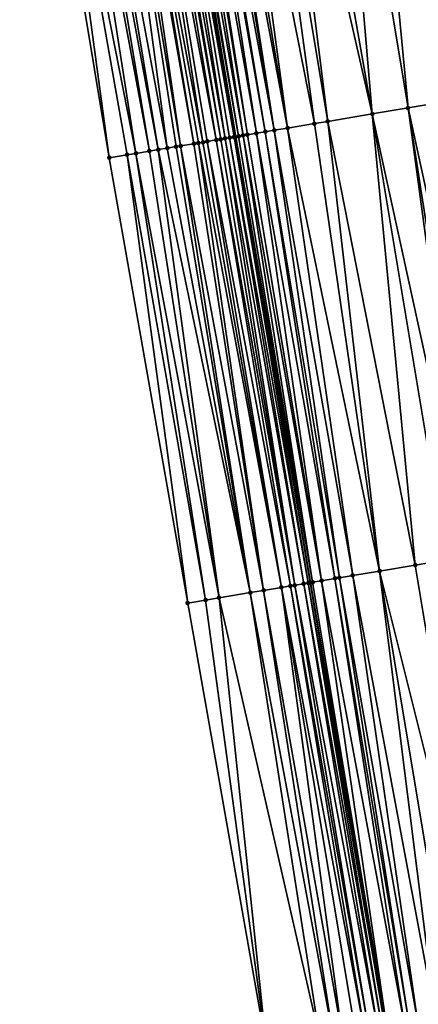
# Model space of a CAD drawing. Header units: feet. Extents: x 2004186 to 2014793, y 836912 to 864902.
# Tile 48 of 256: x 2010755 to 2010772, y 838467 to 838511. Entities that reach past the tile are written whole.
import ezdxf

# ---------------------------------------------------------------- set-up
doc = ezdxf.new("R2010")
doc.units = ezdxf.units.FT
doc.header["$LTSCALE"] = 100
doc.header["$MEASUREMENT"] = 0
for name, color, linetype, lineweight in [('EP_Travel Lane', 5, 'Continuous', 40), ('Road Shots', 4, 'Continuous', 200), ('Road X-Section', 30, 'Continuous', 13)]:
    doc.layers.add(name, color=color, linetype=linetype, lineweight=lineweight)
doc.layers.add('I-77 SB_MM21-27-Surface-Border', color=7, linetype='Continuous')
doc.layers.add('I-77 SB_MM21-27-Surface-TIN', color=7, linetype='Continuous')

msp = doc.modelspace()

# ---------------------------------------------------------------- linework, layer by layer
at = {"layer": 'EP_Travel Lane'}
msp.add_polyline3d([(2010790.555176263, 838348.026823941, 342.5122040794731), (2010787.249269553, 838367.7473778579, 342.1307494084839), (2010783.943146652, 838387.469221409, 341.7574747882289), (2010780.637050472, 838407.1909055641, 341.3788974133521), (2010777.331022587, 838426.9121823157, 341.0014914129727), (2010774.024954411, 838446.6336994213, 340.6289968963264), (2010770.719046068, 838466.3542630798, 340.2343788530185), (2010767.413055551, 838486.0753169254, 339.8620956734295), (2010764.106950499, 838505.7970540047, 339.4978887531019), (2010760.800932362, 838525.5182726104, 339.1176480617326), (2010757.492406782, 838545.2544487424, 338.7506357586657), (2010754.185841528, 838564.9789310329, 338.4236367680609), (2010750.879925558, 838584.6995401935, 338.0330145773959), (2010747.573860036, 838604.4210414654, 337.6480200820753), (2010744.267880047, 838624.1420325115, 337.2542997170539), (2010740.96174188, 838643.8639671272, 336.8907036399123), (2010737.655808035, 838663.5846829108, 336.5289589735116), (2010734.349612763, 838683.306958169, 336.1584794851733)], dxfattribs=at)
at = {"layer": 'I-77 SB_MM21-27-Surface-Border', "color": 3, "linetype": 'ByBlock', "lineweight": -2}
msp.add_polyline3d([(2010785.399530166, 838367.43895447, 342.0827334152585), (2010782.712663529, 838387.2638689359, 341.7142667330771), (2010778.447601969, 838406.8255313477, 341.2989162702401), (2010775.168972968, 838426.5513608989, 340.9214477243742), (2010770.114866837, 838445.981079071, 340.4777245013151), (2010765.455382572, 838465.4761702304, 340.0633350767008), (2010761.979475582, 838485.1691150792, 339.7032889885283), (2010758.503401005, 838504.8630682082, 339.3599463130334), (2010755.224700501, 838524.5893279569, 339.006064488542), (2010751.757560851, 838544.3023964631, 338.6235747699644), (2010748.689020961, 838564.0656136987, 338.2329847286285), (2010746.015823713, 838583.8927601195, 337.9434272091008), (2010742.948018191, 838603.6544517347, 337.5945387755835), (2010739.485770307, 838623.3496860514, 337.2063414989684), (2010736.615289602, 838643.1439801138, 336.8547446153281), (2010734.337000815, 838663.034767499, 336.496269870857), (2010730.282657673, 838682.6329244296, 336.1057350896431)], dxfattribs=at)
at = {"layer": 'I-77 SB_MM21-27-Surface-TIN', "color": 128, "linetype": 'ByBlock', "lineweight": -2}
for points in [[(2010769.82340885, 838527.0219709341, 339.3320791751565), (2010768.4424568, 838526.7918148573, 339.2990109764), (2010771.721066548, 838507.066101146, 339.6824336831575)], [(2010770.217973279, 838527.0876895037, 339.3393464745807), (2010769.82340885, 838527.0219709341, 339.3320791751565), (2010773.496580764, 838507.3619894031, 339.7235055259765)], [(2010769.82340885, 838527.0219709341, 339.3320791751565), (2010771.721066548, 838507.066101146, 339.6824336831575), (2010773.496580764, 838507.3619894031, 339.7235055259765)], [(2010771.401641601, 838527.2849954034, 339.3692737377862), (2010770.217973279, 838527.0876895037, 339.3393464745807), (2010774.482992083, 838507.5262843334, 339.7415929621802)], [(2010770.217973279, 838527.0876895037, 339.3393464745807), (2010773.496580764, 838507.3619894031, 339.7235055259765), (2010774.482992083, 838507.5262843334, 339.7415929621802)], [(2010771.993443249, 838527.3838439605, 339.3948198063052), (2010771.401641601, 838527.2849954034, 339.3692737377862), (2010775.074818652, 838507.6249829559, 339.7590275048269)], [(2010771.401641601, 838527.2849954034, 339.3692737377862), (2010774.482992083, 838507.5262843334, 339.7415929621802), (2010775.074818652, 838507.6249829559, 339.7590275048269)], [(2010772.190715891, 838527.4167608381, 339.4015692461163), (2010771.993443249, 838527.3838439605, 339.3948198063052), (2010775.666607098, 838507.7239109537, 339.7888713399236)], [(2010771.993443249, 838527.3838439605, 339.3948198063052), (2010775.074818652, 838507.6249829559, 339.7590275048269), (2010775.666607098, 838507.7239109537, 339.7888713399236)], [(2010768.4424568, 838526.7918148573, 339.2990109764), (2010766.666903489, 838526.4961618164, 339.2706644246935), (2010770.142810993, 838506.8032138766, 339.6526616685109)], [(2010768.4424568, 838526.7918148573, 339.2990109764), (2010770.142810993, 838506.8032138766, 339.6526616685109), (2010771.721066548, 838507.066101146, 339.6824336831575)], [(2010764.891363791, 838526.2004268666, 339.237886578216), (2010763.707652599, 838526.0033788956, 339.2219133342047), (2010767.578135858, 838506.3760813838, 339.6074913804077)], [(2010765.680495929, 838526.3318442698, 339.2513534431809), (2010764.891363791, 838526.2004268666, 339.237886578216), (2010768.169983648, 838506.4746523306, 339.6180186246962)], [(2010764.891363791, 838526.2004268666, 339.237886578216), (2010767.578135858, 838506.3760813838, 339.6074913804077), (2010768.169983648, 838506.4746523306, 339.6180186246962)], [(2010766.666903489, 838526.4961618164, 339.2706644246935), (2010765.680495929, 838526.3318442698, 339.2513534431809), (2010770.142810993, 838506.8032138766, 339.6526616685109)], [(2010765.680495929, 838526.3318442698, 339.2513534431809), (2010768.169983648, 838506.4746523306, 339.6180186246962), (2010770.142810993, 838506.8032138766, 339.6526616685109)], [(2010762.129387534, 838525.7405488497, 339.1952371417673), (2010761.932111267, 838525.7076537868, 339.1896678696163), (2010765.408049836, 838506.0145189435, 339.561553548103)], [(2010762.52395201, 838525.8062671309, 339.2024888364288), (2010762.129387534, 838525.7405488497, 339.1952371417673), (2010765.802612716, 838506.0802468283, 339.5693248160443)], [(2010762.129387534, 838525.7405488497, 339.1952371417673), (2010765.408049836, 838506.0145189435, 339.561553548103), (2010765.802612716, 838506.0802468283, 339.5693248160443)], [(2010762.721231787, 838525.8391410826, 339.2069159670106), (2010762.52395201, 838525.8062671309, 339.2024888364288), (2010765.802612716, 838506.0802468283, 339.5693248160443)], [(2010763.115805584, 838525.9048032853, 339.2111337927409), (2010762.721231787, 838525.8391410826, 339.2069159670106), (2010766.394464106, 838506.1787961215, 339.5786805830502)], [(2010762.721231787, 838525.8391410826, 339.2069159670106), (2010765.802612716, 838506.0802468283, 339.5693248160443), (2010766.394464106, 838506.1787961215, 339.5786805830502)], [(2010763.707652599, 838526.0033788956, 339.2219133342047), (2010763.115805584, 838525.9048032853, 339.2111337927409), (2010766.394464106, 838506.1787961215, 339.5786805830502)], [(2010763.707652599, 838526.0033788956, 339.2219133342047), (2010766.394464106, 838506.1787961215, 339.5786805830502), (2010767.578135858, 838506.3760813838, 339.6074913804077)], [(2010759.564799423, 838525.3128927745, 339.1217408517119), (2010758.972980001, 838525.2141511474, 339.1019797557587), (2010762.646261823, 838505.5535083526, 339.4576314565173)], [(2010759.95936682, 838525.3785934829, 339.1280418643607), (2010759.564799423, 838525.3128927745, 339.1217408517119), (2010763.238043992, 838505.6524741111, 339.4895181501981)], [(2010759.564799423, 838525.3128927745, 339.1217408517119), (2010762.843529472, 838505.5864552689, 339.4660060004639), (2010763.238043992, 838505.6524741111, 339.4895181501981)], [(2010759.564799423, 838525.3128927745, 339.1217408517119), (2010762.646261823, 838505.5535083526, 339.4576314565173), (2010762.843529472, 838505.5864552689, 339.4660060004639)], [(2010760.156664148, 838525.4113618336, 339.1267559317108), (2010759.95936682, 838525.3785934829, 339.1280418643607), (2010763.435312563, 838505.6854154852, 339.4975928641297)], [(2010759.95936682, 838525.3785934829, 339.1280418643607), (2010763.238043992, 838505.6524741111, 339.4895181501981), (2010763.435312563, 838505.6854154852, 339.4975928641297)], [(2010760.551289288, 838525.4767151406, 339.1142623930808), (2010760.156664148, 838525.4113618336, 339.1267559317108), (2010763.632612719, 838505.7181668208, 339.4953864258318)], [(2010760.156664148, 838525.4113618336, 339.1267559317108), (2010763.435312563, 838505.6854154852, 339.4975928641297), (2010763.632612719, 838505.7181668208, 339.4953864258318)], [(2010760.748581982, 838525.5095113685, 339.1144846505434), (2010760.551289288, 838525.4767151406, 339.1142623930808), (2010764.027207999, 838505.7836997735, 339.4926117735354)], [(2010760.551289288, 838525.4767151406, 339.1142623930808), (2010763.829928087, 838505.7508266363, 339.4882287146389), (2010764.027207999, 838505.7836997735, 339.4926117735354)], [(2010760.551289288, 838525.4767151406, 339.1142623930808), (2010763.632612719, 838505.7181668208, 339.4953864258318), (2010763.829928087, 838505.7508266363, 339.4882287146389)], [(2010760.748581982, 838525.5095113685, 339.1144846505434), (2010764.106950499, 838505.7970540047, 339.4978887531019), (2010760.800932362, 838525.5182726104, 339.1176480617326)], [(2010760.748581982, 838525.5095113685, 339.1144846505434), (2010764.027207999, 838505.7836997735, 339.4926117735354), (2010764.106950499, 838505.7970540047, 339.4978887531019)], [(2010760.945838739, 838525.5425238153, 339.1264044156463), (2010760.800932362, 838525.5182726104, 339.1176480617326), (2010764.224461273, 838505.8167331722, 339.5056650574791)], [(2010764.224461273, 838505.8167331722, 339.5056650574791), (2010760.800932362, 838525.5182726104, 339.1176480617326), (2010764.106950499, 838505.7970540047, 339.4978887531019)], [(2010761.340329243, 838525.6086871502, 339.1577336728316), (2010760.945838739, 838525.5425238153, 339.1264044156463), (2010764.421707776, 838505.8498073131, 339.52092248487)], [(2010760.945838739, 838525.5425238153, 339.1264044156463), (2010764.224461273, 838505.8167331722, 339.5056650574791), (2010764.421707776, 838505.8498073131, 339.52092248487)], [(2010761.537596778, 838525.6416347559, 339.1661455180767), (2010761.340329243, 838525.6086871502, 339.1577336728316), (2010764.618961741, 838505.882836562, 339.5337512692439)], [(2010761.340329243, 838525.6086871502, 339.1577336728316), (2010764.421707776, 838505.8498073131, 339.52092248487), (2010764.618961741, 838505.882836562, 339.5337512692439)], [(2010761.932111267, 838525.7076537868, 339.1896678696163), (2010761.537596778, 838525.6416347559, 339.1661455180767), (2010765.013509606, 838505.9486547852, 339.5464098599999)], [(2010761.537596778, 838525.6416347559, 339.1661455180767), (2010764.618961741, 838505.882836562, 339.5337512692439), (2010765.013509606, 838505.9486547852, 339.5464098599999)], [(2010761.932111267, 838525.7076537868, 339.1896678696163), (2010765.013509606, 838505.9486547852, 339.5464098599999), (2010765.408049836, 838506.0145189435, 339.561553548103)], [(2010757.000197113, 838524.8853221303, 339.0528664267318), (2010756.605634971, 838524.8195898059, 339.0448549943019), (2010760.278888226, 838505.1591188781, 339.4098047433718)], [(2010757.394739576, 838524.9511728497, 339.0672830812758), (2010757.000197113, 838524.8853221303, 339.0528664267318), (2010760.673431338, 838505.2249657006, 339.424010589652)], [(2010757.000197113, 838524.8853221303, 339.0528664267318), (2010760.278888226, 838505.1591188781, 339.4098047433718), (2010760.673431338, 838505.2249657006, 339.424010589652)], [(2010758.38111474, 838525.1156853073, 339.0971388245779), (2010757.394739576, 838524.9511728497, 339.0672830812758), (2010761.06798725, 838505.2907355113, 339.4340500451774)], [(2010757.394739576, 838524.9511728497, 339.0672830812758), (2010760.673431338, 838505.2249657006, 339.424010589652), (2010761.06798725, 838505.2907355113, 339.4340500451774)], [(2010758.775697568, 838525.1812931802, 339.0984173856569), (2010758.38111474, 838525.1156853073, 339.0971388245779), (2010761.659812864, 838505.3894398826, 339.451795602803)], [(2010758.38111474, 838525.1156853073, 339.0971388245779), (2010761.462532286, 838505.3565707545, 339.4476294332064), (2010761.659812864, 838505.3894398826, 339.451795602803)], [(2010758.38111474, 838525.1156853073, 339.0971388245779), (2010761.06798725, 838505.2907355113, 339.4340500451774), (2010761.462532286, 838505.3565707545, 339.4476294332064)], [(2010758.972980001, 838525.2141511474, 339.1019797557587), (2010758.775697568, 838525.1812931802, 339.0984173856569), (2010762.251697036, 838505.4877919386, 339.450480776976)], [(2010758.775697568, 838525.1812931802, 339.0984173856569), (2010761.659812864, 838505.3894398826, 339.451795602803), (2010762.251697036, 838505.4877919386, 339.450480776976)], [(2010758.972980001, 838525.2141511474, 339.1019797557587), (2010762.448984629, 838505.5206188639, 339.4523637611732), (2010762.646261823, 838505.5535083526, 339.4576314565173)], [(2010758.972980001, 838525.2141511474, 339.1019797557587), (2010762.251697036, 838505.4877919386, 339.450480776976), (2010762.448984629, 838505.5206188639, 339.4523637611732)], [(2010755.816522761, 838524.6880525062, 339.0249016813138), (2010755.224700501, 838524.5893279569, 339.006064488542), (2010758.503401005, 838504.8630682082, 339.3599463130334)], [(2010756.605634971, 838524.8195898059, 339.0448549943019), (2010755.816522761, 838524.6880525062, 339.0249016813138), (2010759.687047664, 838505.0605044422, 339.3969247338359)], [(2010755.816522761, 838524.6880525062, 339.0249016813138), (2010759.292493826, 838504.994722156, 339.3862103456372), (2010759.687047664, 838505.0605044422, 339.3969247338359)], [(2010755.816522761, 838524.6880525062, 339.0249016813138), (2010758.503401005, 838504.8630682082, 339.3599463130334), (2010759.292493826, 838504.994722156, 339.3862103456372)], [(2010756.605634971, 838524.8195898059, 339.0448549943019), (2010759.687047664, 838505.0605044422, 339.3969247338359), (2010760.278888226, 838505.1591188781, 339.4098047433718)], [(2010771.721066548, 838507.066101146, 339.6824336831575), (2010770.142810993, 838506.8032138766, 339.6526616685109), (2010774.407889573, 838487.241449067, 340.043248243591)], [(2010773.496580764, 838507.3619894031, 339.7235055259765), (2010771.721066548, 838507.066101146, 339.6824336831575), (2010775.986104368, 838487.5045815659, 340.0853062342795)], [(2010771.721066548, 838507.066101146, 339.6824336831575), (2010774.802453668, 838487.307169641, 340.0504558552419), (2010775.986104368, 838487.5045815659, 340.0853062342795)], [(2010771.721066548, 838507.066101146, 339.6824336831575), (2010774.407889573, 838487.241449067, 340.043248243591), (2010774.802453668, 838487.307169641, 340.0504558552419)], [(2010770.142810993, 838506.8032138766, 339.6526616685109), (2010768.169983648, 838506.4746523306, 339.6180186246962), (2010772.040518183, 838486.8470463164, 339.9958099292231)], [(2010770.142810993, 838506.8032138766, 339.6526616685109), (2010773.421488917, 838487.0770899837, 340.022181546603), (2010774.407889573, 838487.241449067, 340.043248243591)], [(2010770.142810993, 838506.8032138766, 339.6526616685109), (2010772.040518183, 838486.8470463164, 339.9958099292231), (2010773.421488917, 838487.0770899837, 340.022181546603)], [(2010766.394464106, 838506.1787961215, 339.5786805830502), (2010765.802612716, 838506.0802468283, 339.5693248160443), (2010769.278566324, 838486.3870215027, 339.946372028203)], [(2010767.578135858, 838506.3760813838, 339.6074913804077), (2010766.394464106, 838506.1787961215, 339.5786805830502), (2010770.462271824, 838486.5841037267, 339.9637919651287)], [(2010766.394464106, 838506.1787961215, 339.5786805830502), (2010769.278566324, 838486.3870215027, 339.946372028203), (2010770.462271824, 838486.5841037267, 339.9637919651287)], [(2010768.169983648, 838506.4746523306, 339.6180186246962), (2010767.578135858, 838506.3760813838, 339.6074913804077), (2010770.462271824, 838486.5841037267, 339.9637919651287)], [(2010768.169983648, 838506.4746523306, 339.6180186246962), (2010770.462271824, 838486.5841037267, 339.9637919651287), (2010772.040518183, 838486.8470463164, 339.9958099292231)], [(2010763.435312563, 838505.6854154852, 339.4975928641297), (2010763.238043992, 838505.6524741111, 339.4895181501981), (2010766.714046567, 838485.9589541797, 339.8528093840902)], [(2010763.632612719, 838505.7181668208, 339.4953864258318), (2010763.435312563, 838505.6854154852, 339.4975928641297), (2010766.714046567, 838485.9589541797, 339.8528093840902)], [(2010763.829928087, 838505.7508266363, 339.4882287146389), (2010763.632612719, 838505.7181668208, 339.4953864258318), (2010767.108634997, 838486.0245283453, 339.8522767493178)], [(2010763.632612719, 838505.7181668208, 339.4953864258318), (2010766.714046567, 838485.9589541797, 339.8528093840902), (2010767.108634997, 838486.0245283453, 339.8522767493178)], [(2010764.027207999, 838505.7836997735, 339.4926117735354), (2010763.829928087, 838505.7508266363, 339.4882287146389), (2010767.305914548, 838486.057403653, 339.8566746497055)], [(2010763.829928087, 838505.7508266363, 339.4882287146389), (2010767.108634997, 838486.0245283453, 339.8522767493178), (2010767.305914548, 838486.057403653, 339.8566746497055)], [(2010764.027207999, 838505.7836997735, 339.4926117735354), (2010767.413055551, 838486.0753169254, 339.8620956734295), (2010764.106950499, 838505.7970540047, 339.4978887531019)], [(2010764.027207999, 838505.7836997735, 339.4926117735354), (2010767.305914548, 838486.057403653, 339.8566746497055), (2010767.413055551, 838486.0753169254, 339.8620956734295)], [(2010764.224461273, 838505.8167331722, 339.5056650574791), (2010764.106950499, 838505.7970540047, 339.4978887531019), (2010767.503176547, 838486.090384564, 339.8666555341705)], [(2010767.503176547, 838486.090384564, 339.8666555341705), (2010764.106950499, 838505.7970540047, 339.4978887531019), (2010767.413055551, 838486.0753169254, 339.8620956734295)], [(2010764.421707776, 838505.8498073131, 339.52092248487), (2010764.224461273, 838505.8167331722, 339.5056650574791), (2010767.503176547, 838486.090384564, 339.8666555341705)], [(2010764.618961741, 838505.882836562, 339.5337512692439), (2010764.421707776, 838505.8498073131, 339.52092248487), (2010767.897681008, 838486.1564639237, 339.8928312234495)], [(2010764.421707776, 838505.8498073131, 339.52092248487), (2010767.503176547, 838486.090384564, 339.8666555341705), (2010767.897681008, 838486.1564639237, 339.8928312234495)], [(2010765.013509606, 838505.9486547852, 339.5464098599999), (2010764.618961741, 838505.882836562, 339.5337512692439), (2010767.897681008, 838486.1564639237, 339.8928312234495)], [(2010765.408049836, 838506.0145189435, 339.561553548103), (2010765.013509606, 838505.9486547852, 339.5464098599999), (2010768.489468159, 838486.25539971, 339.9224066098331)], [(2010765.013509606, 838505.9486547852, 339.5464098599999), (2010767.897681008, 838486.1564639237, 339.8928312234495), (2010768.489468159, 838486.25539971, 339.9224066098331)], [(2010765.802612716, 838506.0802468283, 339.5693248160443), (2010765.408049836, 838506.0145189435, 339.561553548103), (2010768.686734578, 838486.2883540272, 339.9309815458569)], [(2010765.408049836, 838506.0145189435, 339.561553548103), (2010768.489468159, 838486.25539971, 339.9224066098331), (2010768.686734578, 838486.2883540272, 339.9309815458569)], [(2010765.802612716, 838506.0802468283, 339.5693248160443), (2010768.686734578, 838486.2883540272, 339.9309815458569), (2010769.278566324, 838486.3870215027, 339.946372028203)], [(2010761.06798725, 838505.2907355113, 339.4340500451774), (2010760.673431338, 838505.2249657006, 339.424010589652), (2010764.741306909, 838485.6298650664, 339.7910649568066)], [(2010761.462532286, 838505.3565707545, 339.4476294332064), (2010761.06798725, 838505.2907355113, 339.4340500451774), (2010764.741306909, 838485.6298650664, 339.7910649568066)], [(2010761.659812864, 838505.3894398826, 339.451795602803), (2010761.462532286, 838505.3565707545, 339.4476294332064), (2010764.741306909, 838485.6298650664, 339.7910649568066)], [(2010762.251697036, 838505.4877919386, 339.450480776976), (2010761.659812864, 838505.3894398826, 339.451795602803), (2010765.333142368, 838485.7285102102, 339.8052748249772)], [(2010761.659812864, 838505.3894398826, 339.451795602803), (2010764.741306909, 838485.6298650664, 339.7910649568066), (2010765.333142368, 838485.7285102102, 339.8052748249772)], [(2010762.448984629, 838505.5206188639, 339.4523637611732), (2010762.251697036, 838505.4877919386, 339.450480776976), (2010765.333142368, 838485.7285102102, 339.8052748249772)], [(2010762.646261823, 838505.5535083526, 339.4576314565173), (2010762.448984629, 838505.5206188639, 339.4523637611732), (2010766.122235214, 838485.8601640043, 339.8309320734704)], [(2010762.448984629, 838505.5206188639, 339.4523637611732), (2010765.333142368, 838485.7285102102, 339.8052748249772), (2010766.122235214, 838485.8601640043, 339.8309320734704)], [(2010762.843529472, 838505.5864552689, 339.4660060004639), (2010762.646261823, 838505.5535083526, 339.4576314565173), (2010766.122235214, 838485.8601640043, 339.8309320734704)], [(2010763.238043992, 838505.6524741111, 339.4895181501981), (2010762.843529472, 838505.5864552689, 339.4660060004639), (2010766.516765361, 838485.9260888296, 339.8489379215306)], [(2010762.843529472, 838505.5864552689, 339.4660060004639), (2010766.122235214, 838485.8601640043, 339.8309320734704), (2010766.516765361, 838485.9260888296, 339.8489379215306)], [(2010763.238043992, 838505.6524741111, 339.4895181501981), (2010766.516765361, 838485.9260888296, 339.8489379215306), (2010766.714046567, 838485.9589541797, 339.8528093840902)], [(2010759.292493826, 838504.994722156, 339.3862103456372), (2010758.503401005, 838504.8630682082, 339.3599463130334), (2010761.979475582, 838485.1691150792, 339.7032889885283)], [(2010759.687047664, 838505.0605044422, 339.3969247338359), (2010759.292493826, 838504.994722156, 339.3862103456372), (2010762.768568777, 838485.300766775, 339.7288352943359)], [(2010759.292493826, 838504.994722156, 339.3862103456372), (2010761.979475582, 838485.1691150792, 339.7032889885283), (2010762.768568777, 838485.300766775, 339.7288352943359)], [(2010760.278888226, 838505.1591188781, 339.4098047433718), (2010759.687047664, 838505.0605044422, 339.3969247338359), (2010763.360397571, 838485.3994520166, 339.7451650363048)], [(2010759.687047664, 838505.0605044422, 339.3969247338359), (2010762.768568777, 838485.300766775, 339.7288352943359), (2010763.360397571, 838485.3994520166, 339.7451650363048)], [(2010760.673431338, 838505.2249657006, 339.424010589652), (2010760.278888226, 838505.1591188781, 339.4098047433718), (2010763.360397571, 838485.3994520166, 339.7451650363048)], [(2010760.673431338, 838505.2249657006, 339.424010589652), (2010763.360397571, 838485.3994520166, 339.7451650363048), (2010764.741306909, 838485.6298650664, 339.7910649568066)], [(2010773.421488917, 838487.0770899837, 340.022181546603), (2010772.040518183, 838486.8470463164, 339.9958099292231), (2010775.319142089, 838467.121247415, 340.362019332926)], [(2010770.462271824, 838486.5841037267, 339.9637919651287), (2010769.278566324, 838486.3870215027, 339.946372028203), (2010772.951748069, 838466.7269808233, 340.3204665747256)], [(2010772.040518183, 838486.8470463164, 339.9958099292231), (2010770.462271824, 838486.5841037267, 339.9637919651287), (2010775.319142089, 838467.121247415, 340.362019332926)], [(2010770.462271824, 838486.5841037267, 339.9637919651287), (2010773.740888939, 838466.8583456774, 340.3311869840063), (2010775.319142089, 838467.121247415, 340.362019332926)], [(2010770.462271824, 838486.5841037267, 339.9637919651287), (2010772.951748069, 838466.7269808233, 340.3204665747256), (2010773.740888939, 838466.8583456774, 340.3311869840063)], [(2010767.503176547, 838486.090384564, 339.8666555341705), (2010767.413055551, 838486.0753169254, 339.8620956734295), (2010770.781773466, 838466.3647480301, 340.2375149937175)], [(2010767.897681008, 838486.1564639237, 339.8928312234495), (2010767.503176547, 838486.090384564, 339.8666555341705), (2010770.781773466, 838466.3647480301, 340.2375149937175)], [(2010768.489468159, 838486.25539971, 339.9224066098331), (2010767.897681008, 838486.1564639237, 339.8928312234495), (2010771.570799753, 838466.496802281, 340.2858714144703)], [(2010767.897681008, 838486.1564639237, 339.8928312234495), (2010770.781773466, 838466.3647480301, 340.2375149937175), (2010771.570799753, 838466.496802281, 340.2858714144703)], [(2010768.686734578, 838486.2883540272, 339.9309815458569), (2010768.489468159, 838486.25539971, 339.9224066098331), (2010771.768062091, 838466.5297811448, 340.2960662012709)], [(2010768.489468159, 838486.25539971, 339.9224066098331), (2010771.570799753, 838466.496802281, 340.2858714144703), (2010771.768062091, 838466.5297811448, 340.2960662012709)], [(2010769.278566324, 838486.3870215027, 339.946372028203), (2010768.686734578, 838486.2883540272, 339.9309815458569), (2010772.162614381, 838466.5955727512, 340.3073868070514)], [(2010768.686734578, 838486.2883540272, 339.9309815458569), (2010771.768062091, 838466.5297811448, 340.2960662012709), (2010772.162614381, 838466.5955727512, 340.3073868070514)], [(2010769.278566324, 838486.3870215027, 339.946372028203), (2010772.162614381, 838466.5955727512, 340.3073868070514), (2010772.951748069, 838466.7269808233, 340.3204665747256)], [(2010765.333142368, 838485.7285102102, 339.8052748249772), (2010764.741306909, 838485.6298650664, 339.7910649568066), (2010768.414480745, 838465.9698719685, 340.1626896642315)], [(2010766.122235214, 838485.8601640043, 339.8309320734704), (2010765.333142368, 838485.7285102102, 339.8052748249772), (2010768.809035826, 838466.035646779, 340.173093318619)], [(2010765.333142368, 838485.7285102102, 339.8052748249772), (2010768.414480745, 838465.9698719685, 340.1626896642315), (2010768.809035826, 838466.035646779, 340.173093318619)], [(2010766.516765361, 838485.9260888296, 339.8489379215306), (2010766.122235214, 838485.8601640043, 339.8309320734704), (2010769.795384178, 838466.2003205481, 340.2120268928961)], [(2010766.122235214, 838485.8601640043, 339.8309320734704), (2010769.400846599, 838466.1344404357, 340.1958745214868), (2010769.795384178, 838466.2003205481, 340.2120268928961)], [(2010766.122235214, 838485.8601640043, 339.8309320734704), (2010768.809035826, 838466.035646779, 340.173093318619), (2010769.400846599, 838466.1344404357, 340.1958745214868)], [(2010766.714046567, 838485.9589541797, 339.8528093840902), (2010766.516765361, 838485.9260888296, 339.8489379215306), (2010769.992661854, 838466.2332071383, 340.2171842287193)], [(2010766.516765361, 838485.9260888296, 339.8489379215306), (2010769.795384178, 838466.2003205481, 340.2120268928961), (2010769.992661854, 838466.2332071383, 340.2171842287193)], [(2010767.108634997, 838486.0245283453, 339.8522767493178), (2010766.714046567, 838485.9589541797, 339.8528093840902), (2010770.38723582, 838466.2988683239, 340.2213848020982)], [(2010766.714046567, 838485.9589541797, 339.8528093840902), (2010769.992661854, 838466.2332071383, 340.2171842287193), (2010770.38723582, 838466.2988683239, 340.2213848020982)], [(2010767.305914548, 838486.057403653, 339.8566746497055), (2010767.108634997, 838486.0245283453, 339.8522767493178), (2010770.584510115, 838466.331775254, 340.2276525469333)], [(2010767.108634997, 838486.0245283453, 339.8522767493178), (2010770.38723582, 838466.2988683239, 340.2213848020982), (2010770.584510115, 838466.331775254, 340.2276525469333)], [(2010767.305914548, 838486.057403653, 339.8566746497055), (2010770.719046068, 838466.3542630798, 340.2343788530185), (2010767.413055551, 838486.0753169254, 339.8620956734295)], [(2010767.305914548, 838486.057403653, 339.8566746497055), (2010770.584510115, 838466.331775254, 340.2276525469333), (2010770.719046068, 838466.3542630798, 340.2343788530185)], [(2010770.781773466, 838466.3647480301, 340.2375149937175), (2010767.413055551, 838486.0753169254, 339.8620956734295), (2010770.719046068, 838466.3542630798, 340.2343788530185)], [(2010762.768568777, 838485.300766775, 339.7288352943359), (2010761.979475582, 838485.1691150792, 339.7032889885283), (2010765.455382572, 838465.4761702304, 340.0633350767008)], [(2010763.360397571, 838485.3994520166, 339.7451650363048), (2010762.768568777, 838485.300766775, 339.7288352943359), (2010765.455382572, 838465.4761702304, 340.0633350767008)], [(2010764.741306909, 838485.6298650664, 339.7910649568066), (2010763.360397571, 838485.3994520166, 339.7451650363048), (2010767.822647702, 838465.8712122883, 340.1472225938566)], [(2010763.360397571, 838485.3994520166, 339.7451650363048), (2010765.455382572, 838465.4761702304, 340.0633350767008), (2010767.822647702, 838465.8712122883, 340.1472225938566)], [(2010764.741306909, 838485.6298650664, 339.7910649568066), (2010767.822647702, 838465.8712122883, 340.1472225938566), (2010768.414480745, 838465.9698719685, 340.1626896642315)]]:
    msp.add_3dface(points, dxfattribs=at)
at = {"layer": 'Road Shots', "lineweight": 100}
for p in [(2010771.721066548, 838507.066101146, 339.6824336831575), (2010770.142810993, 838506.8032138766, 339.6526616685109), (2010766.394464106, 838506.1787961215, 339.5786805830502), (2010767.578135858, 838506.3760813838, 339.6074913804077), (2010768.169983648, 838506.4746523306, 339.6180186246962), (2010763.435312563, 838505.6854154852, 339.4975928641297), (2010763.632612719, 838505.7181668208, 339.4953864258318), (2010763.829928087, 838505.7508266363, 339.4882287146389), (2010764.027207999, 838505.7836997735, 339.4926117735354), (2010764.224461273, 838505.8167331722, 339.5056650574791), (2010764.421707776, 838505.8498073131, 339.52092248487), (2010764.618961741, 838505.882836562, 339.5337512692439), (2010765.013509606, 838505.9486547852, 339.5464098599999), (2010765.408049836, 838506.0145189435, 339.561553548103), (2010765.802612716, 838506.0802468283, 339.5693248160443), (2010761.06798725, 838505.2907355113, 339.4340500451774), (2010761.462532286, 838505.3565707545, 339.4476294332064), (2010761.659812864, 838505.3894398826, 339.451795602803), (2010762.251697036, 838505.4877919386, 339.450480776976), (2010762.448984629, 838505.5206188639, 339.4523637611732), (2010762.646261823, 838505.5535083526, 339.4576314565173), (2010762.843529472, 838505.5864552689, 339.4660060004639), (2010763.238043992, 838505.6524741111, 339.4895181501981), (2010758.503401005, 838504.8630682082, 339.3599463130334), (2010759.292493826, 838504.994722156, 339.3862103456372), (2010759.687047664, 838505.0605044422, 339.3969247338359), (2010760.278888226, 838505.1591188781, 339.4098047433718), (2010760.673431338, 838505.2249657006, 339.424010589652), (2010770.462271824, 838486.5841037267, 339.9637919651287), (2010772.040518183, 838486.8470463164, 339.9958099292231), (2010767.503176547, 838486.090384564, 339.8666555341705), (2010767.897681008, 838486.1564639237, 339.8928312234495), (2010768.489468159, 838486.25539971, 339.9224066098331), (2010768.686734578, 838486.2883540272, 339.9309815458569), (2010769.278566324, 838486.3870215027, 339.946372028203), (2010765.333142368, 838485.7285102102, 339.8052748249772), (2010766.122235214, 838485.8601640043, 339.8309320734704), (2010766.516765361, 838485.9260888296, 339.8489379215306), (2010766.714046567, 838485.9589541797, 339.8528093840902), (2010767.108634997, 838486.0245283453, 339.8522767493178), (2010767.305914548, 838486.057403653, 339.8566746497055), (2010762.768568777, 838485.300766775, 339.7288352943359), (2010763.360397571, 838485.3994520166, 339.7451650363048), (2010764.741306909, 838485.6298650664, 339.7910649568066), (2010761.979475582, 838485.1691150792, 339.7032889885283)]:
    msp.add_point(p, dxfattribs=at)
at = {"layer": 'Road X-Section', "extrusion": (0.1639318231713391, -0.9862937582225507, 0.01873445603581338), "elevation": -497378.4475396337, "flags": 128}
msp.add_lwpolyline([(2121028.443919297, 9659.169840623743), (2121029.243919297, 9659.196109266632), (2121029.643919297, 9659.206825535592), (2121030.243919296, 9659.219707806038), (2121030.643919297, 9659.233916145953), (2121031.043919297, 9659.243957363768), (2121031.443919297, 9659.25753913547), (2121031.643919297, 9659.261706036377), (2121032.243919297, 9659.260390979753), (2121032.443919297, 9659.262274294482), (2121032.643919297, 9659.267542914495), (2121032.843919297, 9659.275918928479), (2121033.243919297, 9659.299435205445), (2121033.443919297, 9659.307511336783), (2121033.643919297, 9659.30530451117), (2121033.843919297, 9659.298145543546), (2121034.043919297, 9659.302529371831), (2121034.243919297, 9659.315584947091), (2121034.443919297, 9659.330845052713), (2121034.643919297, 9659.343676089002), (2121035.043919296, 9659.356336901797), (2121035.443919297, 9659.37148324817), (2121035.843919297, 9659.379255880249), (2121036.443919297, 9659.388613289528), (2121037.643919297, 9659.41742914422), (2121038.243919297, 9659.42795823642), (2121040.243919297, 9659.46260736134), (2121041.843919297, 9659.492384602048), (2121043.643919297, 9659.533463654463), (2121044.643919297, 9659.551554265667), (2121045.243919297, 9659.568991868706), (2121045.843919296, 9659.598840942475), (2121046.043919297, 9659.603360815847), (2121046.643919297, 9659.607815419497), (2121047.643919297, 9659.626618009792), (2121049.643919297, 9659.65436355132), (2121051.843919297, 9659.696788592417), (2121052.643919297, 9659.712587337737), (2121054.243919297, 9659.740400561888), (2121057.643919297, 9659.812926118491), (2121058.643919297, 9659.820944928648), (2121060.643919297, 9659.785113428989), (2121062.243919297, 9659.749951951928), (2121063.043919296, 9659.73791919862), (2121064.643919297, 9659.711057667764), (2121066.643919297, 9659.684897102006), (2121067.643919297, 9659.669957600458), (2121068.443919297, 9659.66054682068), (2121069.043919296, 9659.647326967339), (2121069.843919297, 9659.62233884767), (2121070.243919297, 9659.613004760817), (2121070.643919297, 9659.599192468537), (2121071.243919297, 9659.601843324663), (2121071.443919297, 9659.595917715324), (2121071.843919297, 9659.565947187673), (2121072.243919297, 9659.554321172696), (2121072.443919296, 9659.546740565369), (2121072.643919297, 9659.535866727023), (2121072.843919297, 9659.530455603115), (2121073.043919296, 9659.53092516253), (2121073.243919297, 9659.523756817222), (2121074.043919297, 9659.486401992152), (2121074.443919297, 9659.466155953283), (2121076.043919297, 9659.396088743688), (2121076.843919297, 9659.35414083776), (2121078.043919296, 9659.301146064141)], dxfattribs=at)
at = {"layer": 'Road X-Section', "extrusion": (0.1639304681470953, -0.9862855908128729, 0.01917120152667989), "elevation": -497354.1752604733, "flags": 128}
msp.add_lwpolyline([(2121028.64513682, 9876.395540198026), (2121029.44513682, 9876.42109119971), (2121030.045136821, 9876.43742394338), (2121031.44513682, 9876.483332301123), (2121032.045136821, 9876.497544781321), (2121032.84513682, 9876.523206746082), (2121033.24513682, 9876.541215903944), (2121033.44513682, 9876.545088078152), (2121033.84513682, 9876.54455534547), (2121034.045136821, 9876.548954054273), (2121034.24513682, 9876.558936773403), (2121034.64513682, 9876.585117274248), (2121035.245136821, 9876.614698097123), (2121035.44513682, 9876.62327460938), (2121036.04513682, 9876.638667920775), (2121037.24513682, 9876.656091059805), (2121038.84513682, 9876.688114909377), (2121040.24513682, 9876.71449137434), (2121041.24513682, 9876.735561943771), (2121041.645136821, 9876.742770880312), (2121042.84513682, 9876.777627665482), (2121043.645136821, 9876.798256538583), (2121044.24513682, 9876.810874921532), (2121044.64513682, 9876.822591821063), (2121044.84513682, 9876.827193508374), (2121045.645136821, 9876.860257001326), (2121046.44513682, 9876.886934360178), (2121047.04513682, 9876.892676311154), (2121047.44513682, 9876.903649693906), (2121048.24513682, 9876.91711126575), (2121049.84513682, 9876.939428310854), (2121050.84513682, 9876.957775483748), (2121051.645136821, 9876.972921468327), (2121052.84513682, 9876.99770797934), (2121054.045136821, 9877.015856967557), (2121054.84513682, 9877.033008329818), (2121055.845136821, 9877.055561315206), (2121056.64513682, 9877.070221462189), (2121057.24513682, 9877.083682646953), (2121057.84513682, 9877.091815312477), (2121058.44513682, 9877.091036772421), (2121058.64513682, 9877.09262227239), (2121058.84513682, 9877.090182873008), (2121059.045136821, 9877.083996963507), (2121059.84513682, 9877.073446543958), (2121061.245136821, 9877.046575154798), (2121061.84513682, 9877.034857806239), (2121062.24513682, 9877.02576078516), (2121063.04513682, 9877.01321093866), (2121064.44513682, 9876.989306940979), (2121065.84513682, 9876.97145848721), (2121067.44513682, 9876.947900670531), (2121068.045136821, 9876.940483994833), (2121069.045136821, 9876.921033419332), (2121070.24513682, 9876.890080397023), (2121070.64513682, 9876.875448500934), (2121071.24513682, 9876.870976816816), (2121071.44513682, 9876.864086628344), (2121072.245136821, 9876.827766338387), (2121072.645136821, 9876.808426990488), (2121073.04513682, 9876.799439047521), (2121073.645136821, 9876.770819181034), (2121074.64513682, 9876.719903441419), (2121075.04513682, 9876.702889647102), (2121075.445136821, 9876.687761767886), (2121076.64513682, 9876.62998334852), (2121077.44513682, 9876.590654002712), (2121078.04513682, 9876.563587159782)], dxfattribs=at)
at = {"layer": 'Road X-Section', "extrusion": (0.1639323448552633, -0.9862968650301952, 0.01856556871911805), "elevation": -497340.0610587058, "flags": 128}
msp.add_lwpolyline([(2121028.846521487, 9575.114734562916), (2121031.246521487, 9575.198636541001), (2121031.846521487, 9575.214106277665), (2121032.246521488, 9575.22451172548), (2121032.846521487, 9575.247296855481), (2121033.246521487, 9575.263452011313), (2121033.446521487, 9575.26861023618), (2121033.846521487, 9575.272811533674), (2121034.046521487, 9575.27908035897), (2121034.246521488, 9575.288944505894), (2121035.046521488, 9575.337309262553), (2121035.246521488, 9575.347505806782), (2121035.646521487, 9575.358828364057), (2121036.446521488, 9575.371910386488), (2121037.246521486, 9575.382632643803), (2121038.846521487, 9575.41347030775), (2121041.846521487, 9575.467127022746), (2121043.246521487, 9575.504671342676), (2121044.446521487, 9575.529509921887), (2121045.046521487, 9575.54622634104), (2121046.046521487, 9575.580287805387), (2121046.846521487, 9575.60159743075), (2121047.646521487, 9575.618299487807), (2121049.646521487, 9575.645815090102), (2121050.846521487, 9575.671536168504), (2121051.646521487, 9575.685498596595), (2121053.246521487, 9575.718004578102), (2121054.246521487, 9575.735043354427), (2121055.646521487, 9575.76208011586), (2121056.646521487, 9575.782983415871), (2121057.246521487, 9575.797163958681), (2121057.846521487, 9575.805807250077), (2121058.246521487, 9575.806632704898), (2121058.846521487, 9575.803458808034), (2121059.446521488, 9575.792437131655), (2121060.246521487, 9575.776947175), (2121062.446521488, 9575.742124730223), (2121063.846521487, 9575.72146392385), (2121064.246521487, 9575.714503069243), (2121064.846521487, 9575.711213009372), (2121065.646521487, 9575.70011090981), (2121066.846521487, 9575.686115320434), (2121067.646521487, 9575.673553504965), (2121069.246521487, 9575.642700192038), (2121069.646521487, 9575.632343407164), (2121070.046521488, 9575.625301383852), (2121070.246521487, 9575.61929035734), (2121070.446521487, 9575.610247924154), (2121070.646521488, 9575.605061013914), (2121071.046521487, 9575.60852089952), (2121071.246521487, 9575.605913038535), (2121071.846521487, 9575.58692273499), (2121072.246521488, 9575.56803698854), (2121072.646521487, 9575.545667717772), (2121073.646521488, 9575.500704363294), (2121074.246521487, 9575.470439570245), (2121074.846521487, 9575.44382865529), (2121076.246521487, 9575.384001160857), (2121077.046521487, 9575.342879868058), (2121077.846521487, 9575.304194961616)], dxfattribs=at)

doc.saveas('drawing.dxf')
